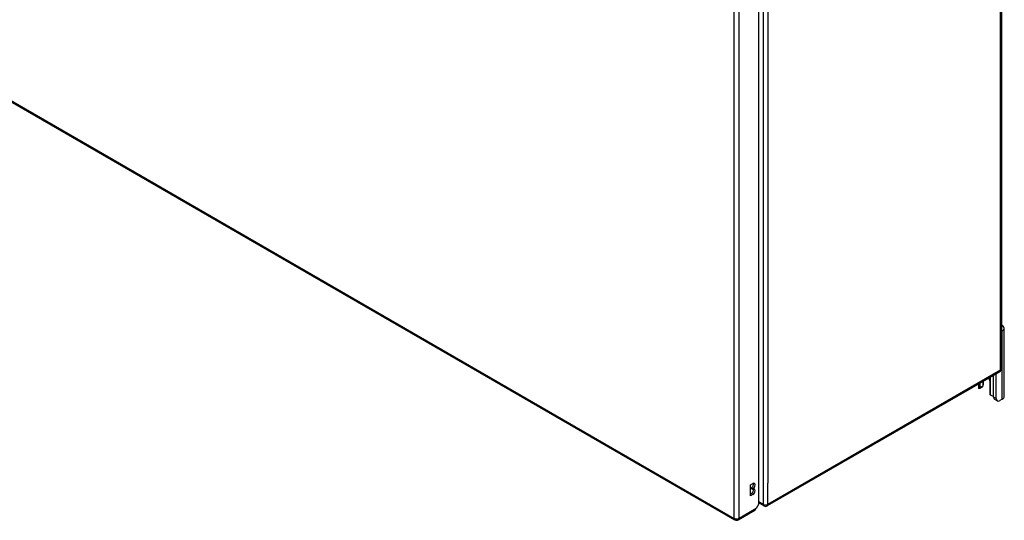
# Model space of a CAD drawing. Header units: inches. Extents: x 17 to 386, y 34 to 183.
# Tile 77 of 95: x 357 to 386, y 125 to 140. Entities that reach past the tile are written whole.
import ezdxf

# ---------------------------------------------------------------- set-up
doc = ezdxf.new("R2010")
doc.units = ezdxf.units.IN
doc.header["$MEASUREMENT"] = 0
doc.layers.add('Visible Edges(ANSI)', color=7, linetype='Continuous', lineweight=25)
doc.layers.add('Visible Tangent Edges(ANSI)', color=7, linetype='Continuous', lineweight=25)

msp = doc.modelspace()

# ---------------------------------------------------------------- linework, layer by layer
at = {"layer": 'Visible Edges(ANSI)'}
for p, q in [((327.27, 154.432), (377.902, 125.2)), ((385.843, 151.586), (385.843, 129.703)), ((378.612, 125.682), (378.612, 147.403)), ((385.925, 128.874), (385.925, 130.915)), ((385.87, 130.838), (385.843, 130.823)), ((385.794, 129.617), (378.863, 125.615)), ((385.61, 128.86), (385.61, 129.511)), ((385.684, 128.817), (385.684, 129.554)), ((385.158, 129.25), (385.158, 129.155)), ((385.272, 129.157), (385.197, 129.115)), ((385.21, 129.143), (385.21, 129.28)), ((385.285, 129.323), (385.285, 129.186)), ((385.306, 129.231), (385.306, 129.336)), ((385.497, 129.335), (385.497, 128.977)), ((385.717, 128.746), (385.642, 128.789)), ((385.87, 128.797), (385.795, 128.754)), ((378.368, 126.242), (378.436, 126.281)), ((378.368, 125.915), (378.368, 126.242)), ((378.368, 125.971), (378.387, 125.982)), ((378.436, 125.954), (378.368, 125.915)), ((378.387, 126.137), (378.387, 126.153)), ((378.436, 126.126), (378.387, 126.153)), ((378.436, 126.109), (378.387, 126.137)), ((378.436, 126.126), (378.436, 126.109)), ((378.612, 125.682), (378.53, 125.538)), ((378.764, 125.615), (378.612, 125.703)), ((378.001, 125.2), (378.497, 125.486))]:
    msp.add_line(p, q, dxfattribs=at)
at = {"layer": 'Visible Edges(ANSI)', "flags": 128}
for points in [[(385.293, 129.191), (385.292, 129.19), (385.292, 129.19), (385.292, 129.189), (385.291, 129.189), (385.291, 129.188), (385.291, 129.188), (385.29, 129.187), (385.29, 129.187), (385.29, 129.187), (385.289, 129.186), (385.289, 129.186), (385.289, 129.185), (385.288, 129.185), (385.288, 129.185), (385.288, 129.184), (385.287, 129.184), (385.287, 129.183), (385.287, 129.183), (385.286, 129.182), (385.286, 129.182), (385.285, 129.182), (385.285, 129.181), (385.285, 129.181), (385.284, 129.18)], [(385.197, 129.115), (385.196, 129.114), (385.195, 129.114), (385.194, 129.113), (385.193, 129.113), (385.192, 129.112), (385.191, 129.112), (385.19, 129.112), (385.189, 129.112), (385.188, 129.112), (385.186, 129.112), (385.185, 129.112), (385.184, 129.112), (385.183, 129.113), (385.182, 129.113), (385.181, 129.114), (385.18, 129.114), (385.179, 129.115), (385.177, 129.115), (385.176, 129.116), (385.175, 129.117), (385.174, 129.118), (385.173, 129.119), (385.172, 129.12), (385.172, 129.121)], [(385.546, 128.904), (385.545, 128.905), (385.543, 128.905), (385.541, 128.906), (385.539, 128.907), (385.537, 128.908), (385.536, 128.909), (385.534, 128.909), (385.532, 128.911), (385.531, 128.912), (385.529, 128.913), (385.527, 128.914), (385.526, 128.915), (385.524, 128.917), (385.523, 128.918), (385.521, 128.919), (385.52, 128.921), (385.518, 128.922), (385.517, 128.924), (385.516, 128.926), (385.515, 128.927), (385.513, 128.929), (385.512, 128.931), (385.511, 128.932), (385.51, 128.934)]]:
    msp.add_lwpolyline(points, dxfattribs=at)
at = {"layer": 'Visible Edges(ANSI)'}
for centre, start, end in [((385.744, 129.703), 300, 0), ((378.813, 125.701), 240, 300), ((377.952, 125.286), 240, 300)]:
    msp.add_arc(centre, 0.099, start, end, dxfattribs=at)
for centre, major_axis, start_param, end_param in [((385.737, 130.915), (0.188, 0), 5.497787, 7.25497), ((385.354, 129.418), (0.102, -0.176), 0.785398, 1.335218), ((385.294, 129.155), (-0.136, 0), 0, 0.457575), ((385.166, 129.168), (0.031, -0.0537), 6.282025, 7.068583), ((385.241, 129.211), (0.031, -0.0537), 0, 0.785398), ((385.119, 129.231), (0.188, 0), 5.900503, 6.283185), ((385.541, 128.952), (-0.031, 0.0537), 0.785398, 1.571956), ((385.606, 128.975), (0.136, 0), 4.254814, 4.739895), ((385.72, 128.924), (-0.078, -0.135), 5.497787, 6.283185), ((385.737, 128.874), (0.188, 0), 5.497787, 6.283185), ((385.795, 128.881), (-0.078, -0.135), 5.497787, 7.068583), ((378.387, 126.231), (0.0475, 0.0823), 3.926991, 5.752483), ((378.436, 126.203), (0.0475, 0.0823), 3.926991, 7.068583), ((378.387, 126.06), (0.0475, 0.0823), 3.926991, 5.752483), ((378.436, 126.032), (0.0475, 0.0823), 3.926991, 7.068583), ((378.448, 125.572), (0.0495, -0.0857), 0, 0.612826), ((378.46, 125.579), (-0.07, -0.121), 1.398224, 1.570796)]:
    msp.add_ellipse(centre, major_axis=major_axis, ratio=0.57735, start_param=start_param, end_param=end_param, dxfattribs=at)
at = {"layer": 'Visible Tangent Edges(ANSI)'}
for p, q in [((327.249, 154.478), (377.882, 125.245)), ((385.814, 129.662), (385.814, 151.546)), ((378.743, 147.544), (378.743, 125.661)), ((377.882, 125.245), (377.882, 147.062)), ((378.022, 125.245), (378.022, 147.062)), ((378.883, 146.912), (378.883, 126.293)), ((385.87, 128.797), (385.87, 130.838)), ((385.814, 129.662), (378.883, 125.661)), ((385.51, 129.453), (385.51, 128.934)), ((385.197, 129.115), (385.197, 129.273)), ((385.285, 129.186), (385.21, 129.143)), ((385.684, 128.817), (385.61, 128.86)), ((378.883, 125.661), (378.883, 126.293)), ((378.436, 125.954), (378.387, 125.982)), ((378.743, 125.661), (378.612, 125.736)), ((378.53, 125.538), (378.022, 125.245))]:
    msp.add_line(p, q, dxfattribs=at)
for centre, major_axis, start_param, end_param in [((385.744, 129.703), (0.0495, -0.0857), 0, 0.785398), ((385.744, 129.703), (0.099, 0), 5.497787, 6.283185), ((378.813, 125.701), (-0.0495, -0.0857), 5.497787, 6.283185), ((378.813, 125.701), (0.099, 0), 3.926991, 5.497787), ((378.813, 125.701), (0.0495, -0.0857), 0, 0.785398), ((377.952, 125.286), (-0.0495, -0.0857), 5.497787, 6.283185), ((377.952, 125.286), (0.099, 0), 3.926991, 5.497787), ((377.952, 125.286), (0.0495, -0.0857), 0, 0.785398)]:
    msp.add_ellipse(centre, major_axis=major_axis, ratio=0.57735, start_param=start_param, end_param=end_param, dxfattribs=at)

doc.saveas('drawing.dxf')
